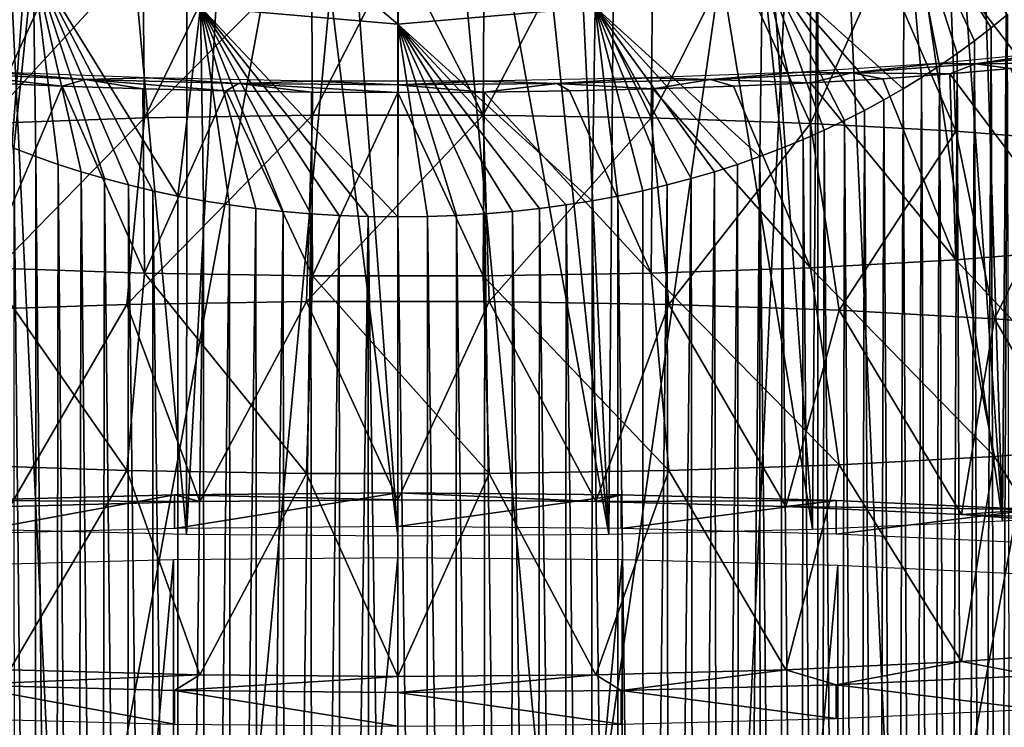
# Model space of a CAD drawing. Header units: millimetres. Extents: x -26 to 26, y -375 to 193.
# Tile 15 of 33: x -8 to 13, y 127 to 142. Entities that reach past the tile are written whole.
import ezdxf

# ---------------------------------------------------------------- set-up
doc = ezdxf.new("R2010")
doc.units = ezdxf.units.MM
doc.header["$LTSCALE"] = 26.699852
for name, color, linetype in [('10', 7, 'CONTINUOUS'), ('11', 7, 'CONTINUOUS'), ('12', 7, 'CONTINUOUS'), ('126', 7, 'CONTINUOUS'), ('127', 7, 'CONTINUOUS'), ('129', 7, 'CONTINUOUS'), ('130', 7, 'CONTINUOUS'), ('131', 7, 'CONTINUOUS'), ('132', 7, 'CONTINUOUS'), ('133', 7, 'CONTINUOUS'), ('14', 7, 'CONTINUOUS'), ('15', 7, 'CONTINUOUS'), ('40', 7, 'CONTINUOUS'), ('41', 7, 'CONTINUOUS'), ('8', 7, 'CONTINUOUS'), ('9', 7, 'CONTINUOUS')]:
    doc.layers.add(name, color=color, linetype=linetype)

msp = doc.modelspace()

# ---------------------------------------------------------------- linework, layer by layer
at = {"layer": '10', "color": 7, "linetype": 'CONTINUOUS', "true_color": 0xa2afbf}
for points in [[(-9.303, 158.629, 149.83), (0.009, 159.175, 149.636), (-7.433, 118.904, 37.02), (-9.303, 158.629, 149.83)], [(-7.433, 118.904, 37.02), (0.009, 159.175, 149.636), (-3.704, 119.503, 37.879), (-7.433, 118.904, 37.02)], [(-3.704, 119.503, 37.879), (0.009, 159.175, 149.636), (0, 119.699, 38.157), (-3.704, 119.503, 37.879)], [(0, 119.699, 38.157), (0.009, 159.175, 149.636), (3.704, 119.503, 37.879), (0, 119.699, 38.157)], [(0.009, 159.175, 149.636), (9.322, 158.627, 149.831), (3.704, 119.503, 37.879), (0.009, 159.175, 149.636)], [(-9.308, 118.445, 36.355), (-9.303, 158.629, 149.83), (-7.433, 118.904, 37.02), (-9.308, 118.445, 36.355)], [(3.704, 119.503, 37.879), (9.322, 158.627, 149.831), (7.433, 118.904, 37.02), (3.704, 119.503, 37.879)], [(7.433, 118.904, 37.02), (9.322, 158.627, 149.831), (9.308, 118.445, 36.355), (7.433, 118.904, 37.02)], [(9.308, 118.445, 36.355), (9.322, 158.627, 149.831), (11.185, 117.874, 35.518), (9.308, 118.445, 36.355)], [(9.322, 158.627, 149.831), (18.462, 157, 150.407), (11.185, 117.874, 35.518), (9.322, 158.627, 149.831)], [(11.185, 117.874, 35.518), (18.462, 157, 150.407), (13.056, 117.188, 34.499), (11.185, 117.874, 35.518)], [(13.056, 117.188, 34.499), (18.462, 157, 150.407), (14.906, 116.387, 33.286), (13.056, 117.188, 34.499)]]:
    msp.add_3dface(points, dxfattribs=at)
at = {"layer": '11', "color": 7, "linetype": 'CONTINUOUS', "true_color": 0xa2afbf}
for points in [[(13.164, 142.286, 155.618), (13.291, 98.067, 30.423), (13.526, 142.584, 155.512), (13.164, 142.286, 155.618)], [(13.291, 98.067, 30.423), (13.631, 98.322, 30.233), (13.526, 142.584, 155.512), (13.291, 98.067, 30.423)], [(12.791, 141.996, 155.72), (12.939, 97.821, 30.614), (13.164, 142.286, 155.618), (12.791, 141.996, 155.72)], [(12.939, 97.821, 30.614), (13.291, 98.067, 30.423), (13.164, 142.286, 155.618), (12.939, 97.821, 30.614)], [(12.41, 141.716, 155.819), (12.578, 97.582, 30.804), (12.791, 141.996, 155.72), (12.41, 141.716, 155.819)], [(12.578, 97.582, 30.804), (12.939, 97.821, 30.614), (12.791, 141.996, 155.72), (12.578, 97.582, 30.804)], [(12.018, 141.444, 155.915), (12.207, 97.352, 30.993), (12.41, 141.716, 155.819), (12.018, 141.444, 155.915)], [(12.207, 97.352, 30.993), (12.578, 97.582, 30.804), (12.41, 141.716, 155.819), (12.207, 97.352, 30.993)], [(11.616, 141.182, 156.008), (11.828, 97.13, 31.177), (12.018, 141.444, 155.915), (11.616, 141.182, 156.008)], [(11.828, 97.13, 31.177), (12.207, 97.352, 30.993), (12.018, 141.444, 155.915), (11.828, 97.13, 31.177)], [(11.205, 140.93, 156.098), (11.441, 96.918, 31.357), (11.616, 141.182, 156.008), (11.205, 140.93, 156.098)], [(11.441, 96.918, 31.357), (11.828, 97.13, 31.177), (11.616, 141.182, 156.008), (11.441, 96.918, 31.357)], [(10.783, 140.686, 156.184), (11.047, 96.714, 31.531), (11.205, 140.93, 156.098), (10.783, 140.686, 156.184)], [(11.047, 96.714, 31.531), (11.441, 96.918, 31.357), (11.205, 140.93, 156.098), (11.047, 96.714, 31.531)], [(10.35, 140.452, 156.267), (10.643, 96.518, 31.703), (10.783, 140.686, 156.184), (10.35, 140.452, 156.267)], [(10.643, 96.518, 31.703), (11.047, 96.714, 31.531), (10.783, 140.686, 156.184), (10.643, 96.518, 31.703)], [(9.908, 140.227, 156.346), (10.231, 96.332, 31.873), (10.35, 140.452, 156.267), (9.908, 140.227, 156.346)], [(10.231, 96.332, 31.873), (10.643, 96.518, 31.703), (10.35, 140.452, 156.267), (10.231, 96.332, 31.873)], [(9.455, 140.013, 156.422), (9.809, 96.154, 32.039), (9.908, 140.227, 156.346), (9.455, 140.013, 156.422)], [(9.809, 96.154, 32.039), (10.231, 96.332, 31.873), (9.908, 140.227, 156.346), (9.809, 96.154, 32.039)], [(8.991, 139.808, 156.495), (9.379, 95.985, 32.201), (9.455, 140.013, 156.422), (8.991, 139.808, 156.495)], [(9.379, 95.985, 32.201), (9.809, 96.154, 32.039), (9.455, 140.013, 156.422), (9.379, 95.985, 32.201)], [(8.517, 139.613, 156.564), (8.941, 95.825, 32.357), (8.991, 139.808, 156.495), (8.517, 139.613, 156.564)], [(8.941, 95.825, 32.357), (9.379, 95.985, 32.201), (8.991, 139.808, 156.495), (8.941, 95.825, 32.357)], [(8.031, 139.429, 156.629), (8.497, 95.674, 32.507), (8.517, 139.613, 156.564), (8.031, 139.429, 156.629)], [(8.497, 95.674, 32.507), (8.941, 95.825, 32.357), (8.517, 139.613, 156.564), (8.497, 95.674, 32.507)], [(7.535, 139.255, 156.691), (7.59, 95.398, 32.782), (8.031, 139.429, 156.629), (7.535, 139.255, 156.691)], [(7.59, 95.398, 32.782), (8.047, 95.531, 32.648), (8.031, 139.429, 156.629), (7.59, 95.398, 32.782)], [(8.047, 95.531, 32.648), (8.497, 95.674, 32.507), (8.031, 139.429, 156.629), (8.047, 95.531, 32.648)], [(7.026, 139.092, 156.748), (7.126, 95.273, 32.911), (7.535, 139.255, 156.691), (7.026, 139.092, 156.748)], [(7.126, 95.273, 32.911), (7.59, 95.398, 32.782), (7.535, 139.255, 156.691), (7.126, 95.273, 32.911)], [(5.975, 138.798, 156.852), (6.016, 95.018, 33.188), (6.506, 138.939, 156.802), (5.975, 138.798, 156.852)], [(6.016, 95.018, 33.188), (6.576, 95.14, 33.054), (6.506, 138.939, 156.802), (6.016, 95.018, 33.188)], [(6.506, 138.939, 156.802), (6.576, 95.14, 33.054), (7.026, 139.092, 156.748), (6.506, 138.939, 156.802)], [(6.576, 95.14, 33.054), (7.126, 95.273, 32.911), (7.026, 139.092, 156.748), (6.576, 95.14, 33.054)], [(5.431, 138.669, 156.898), (5.447, 94.909, 33.311), (5.975, 138.798, 156.852), (5.431, 138.669, 156.898)], [(5.447, 94.909, 33.311), (6.016, 95.018, 33.188), (5.975, 138.798, 156.852), (5.447, 94.909, 33.311)], [(4.312, 138.447, 156.977), (4.871, 94.811, 33.423), (4.877, 138.552, 156.94), (4.312, 138.447, 156.977)], [(4.871, 94.811, 33.423), (5.447, 94.909, 33.311), (4.877, 138.552, 156.94), (4.871, 94.811, 33.423)], [(4.877, 138.552, 156.94), (5.447, 94.909, 33.311), (5.431, 138.669, 156.898), (4.877, 138.552, 156.94)], [(2.544, 138.21, 157.061), (3.101, 94.586, 33.678), (3.146, 138.276, 157.037), (2.544, 138.21, 157.061)], [(3.101, 94.586, 33.678), (3.698, 94.649, 33.606), (3.146, 138.276, 157.037), (3.101, 94.586, 33.678)], [(3.146, 138.276, 157.037), (3.698, 94.649, 33.606), (3.735, 138.355, 157.009), (3.146, 138.276, 157.037)], [(3.698, 94.649, 33.606), (4.288, 94.724, 33.521), (3.735, 138.355, 157.009), (3.698, 94.649, 33.606)], [(3.735, 138.355, 157.009), (4.288, 94.724, 33.521), (4.312, 138.447, 156.977), (3.735, 138.355, 157.009)], [(4.288, 94.724, 33.521), (4.871, 94.811, 33.423), (4.312, 138.447, 156.977), (4.288, 94.724, 33.521)], [(0, 138.089, 157.104), (0.636, 94.45, 33.848), (0.658, 138.096, 157.101), (0, 138.089, 157.104)], [(0, 94.446, 33.86), (0.636, 94.45, 33.848), (0, 138.089, 157.104), (0, 94.446, 33.86)], [(0.636, 94.45, 33.848), (1.264, 94.466, 33.824), (0.658, 138.096, 157.101), (0.636, 94.45, 33.848)], [(0.658, 138.096, 157.101), (1.264, 94.466, 33.824), (1.3, 138.12, 157.093), (0.658, 138.096, 157.101)], [(1.264, 94.466, 33.824), (1.884, 94.494, 33.787), (1.3, 138.12, 157.093), (1.264, 94.466, 33.824)], [(1.3, 138.12, 157.093), (1.884, 94.494, 33.787), (1.929, 138.158, 157.079), (1.3, 138.12, 157.093)], [(1.884, 94.494, 33.787), (2.497, 94.534, 33.739), (1.929, 138.158, 157.079), (1.884, 94.494, 33.787)], [(1.929, 138.158, 157.079), (2.497, 94.534, 33.739), (2.544, 138.21, 157.061), (1.929, 138.158, 157.079)], [(2.497, 94.534, 33.739), (3.101, 94.586, 33.678), (2.544, 138.21, 157.061), (2.497, 94.534, 33.739)]]:
    msp.add_3dface(points, dxfattribs=at)
at = {"layer": '12', "color": 7, "linetype": 'CONTINUOUS', "true_color": 0xa2afbf}
for points in [[(-8.031, 139.429, 156.629), (-8.517, 139.613, 156.564), (-8.053, 95.533, 32.646), (-8.031, 139.429, 156.629)], [(-8.053, 95.533, 32.646), (-8.517, 139.613, 156.564), (-8.504, 95.676, 32.504), (-8.053, 95.533, 32.646)], [(-7.597, 95.4, 32.78), (-8.031, 139.429, 156.629), (-8.053, 95.533, 32.646), (-7.597, 95.4, 32.78)], [(-7.535, 139.255, 156.691), (-8.031, 139.429, 156.629), (-7.597, 95.4, 32.78), (-7.535, 139.255, 156.691)], [(-7.133, 95.275, 32.909), (-7.535, 139.255, 156.691), (-7.597, 95.4, 32.78), (-7.133, 95.275, 32.909)], [(-7.026, 139.092, 156.748), (-7.535, 139.255, 156.691), (-7.133, 95.275, 32.909), (-7.026, 139.092, 156.748)], [(-6.582, 95.141, 33.052), (-7.026, 139.092, 156.748), (-7.133, 95.275, 32.909), (-6.582, 95.141, 33.052)], [(-6.506, 138.939, 156.802), (-7.026, 139.092, 156.748), (-6.582, 95.141, 33.052), (-6.506, 138.939, 156.802)], [(-6.021, 95.019, 33.186), (-6.506, 138.939, 156.802), (-6.582, 95.141, 33.052), (-6.021, 95.019, 33.186)], [(-5.975, 138.798, 156.852), (-6.506, 138.939, 156.802), (-6.021, 95.019, 33.186), (-5.975, 138.798, 156.852)], [(-5.452, 94.909, 33.31), (-5.975, 138.798, 156.852), (-6.021, 95.019, 33.186), (-5.452, 94.909, 33.31)], [(-5.431, 138.669, 156.898), (-5.975, 138.798, 156.852), (-5.452, 94.909, 33.31), (-5.431, 138.669, 156.898)], [(-4.875, 94.811, 33.422), (-5.431, 138.669, 156.898), (-5.452, 94.909, 33.31), (-4.875, 94.811, 33.422)], [(-4.877, 138.552, 156.94), (-5.431, 138.669, 156.898), (-4.875, 94.811, 33.422), (-4.877, 138.552, 156.94)], [(-4.312, 138.447, 156.977), (-4.877, 138.552, 156.94), (-4.875, 94.811, 33.422), (-4.312, 138.447, 156.977)], [(-4.291, 94.725, 33.521), (-4.312, 138.447, 156.977), (-4.875, 94.811, 33.422), (-4.291, 94.725, 33.521)], [(-3.735, 138.355, 157.009), (-4.312, 138.447, 156.977), (-4.291, 94.725, 33.521), (-3.735, 138.355, 157.009)], [(-3.701, 94.65, 33.605), (-3.735, 138.355, 157.009), (-4.291, 94.725, 33.521), (-3.701, 94.65, 33.605)], [(-3.146, 138.276, 157.037), (-3.735, 138.355, 157.009), (-3.701, 94.65, 33.605), (-3.146, 138.276, 157.037)], [(-3.104, 94.586, 33.678), (-3.146, 138.276, 157.037), (-3.701, 94.65, 33.605), (-3.104, 94.586, 33.678)], [(-2.544, 138.21, 157.061), (-3.146, 138.276, 157.037), (-3.104, 94.586, 33.678), (-2.544, 138.21, 157.061)], [(-2.498, 94.534, 33.739), (-2.544, 138.21, 157.061), (-3.104, 94.586, 33.678), (-2.498, 94.534, 33.739)], [(-1.929, 138.158, 157.079), (-2.544, 138.21, 157.061), (-2.498, 94.534, 33.739), (-1.929, 138.158, 157.079)], [(-1.886, 94.494, 33.787), (-1.929, 138.158, 157.079), (-2.498, 94.534, 33.739), (-1.886, 94.494, 33.787)], [(-1.3, 138.12, 157.093), (-1.929, 138.158, 157.079), (-1.886, 94.494, 33.787), (-1.3, 138.12, 157.093)], [(-1.265, 94.466, 33.824), (-1.3, 138.12, 157.093), (-1.886, 94.494, 33.787), (-1.265, 94.466, 33.824)], [(-0.658, 138.096, 157.101), (-1.3, 138.12, 157.093), (-1.265, 94.466, 33.824), (-0.658, 138.096, 157.101)], [(-0.637, 94.45, 33.848), (-0.658, 138.096, 157.101), (-1.265, 94.466, 33.824), (-0.637, 94.45, 33.848)], [(0, 94.446, 33.86), (0, 138.089, 157.104), (-0.658, 138.096, 157.101), (0, 94.446, 33.86)], [(0, 94.446, 33.86), (-0.658, 138.096, 157.101), (-0.637, 94.45, 33.848), (0, 94.446, 33.86)]]:
    msp.add_3dface(points, dxfattribs=at)
at = {"layer": '126', "color": 7, "linetype": 'CONTINUOUS', "true_color": 0xa2afbf}
for points in [[(-5.62, 140.285, -7.555), (-9.154, 140.165, -6.191), (-5.655, 143.964, -4.875), (-5.62, 140.285, -7.555)], [(-5.655, 143.964, -4.875), (-9.154, 140.165, -6.191), (-7.443, 143.904, -4.191), (-5.655, 143.964, -4.875)], [(-3.805, 144.007, -5.369), (-5.62, 140.285, -7.555), (-5.655, 143.964, -4.875), (-3.805, 144.007, -5.369)], [(-1.895, 140.345, -8.248), (-5.62, 140.285, -7.555), (-1.913, 144.033, -5.668), (-1.895, 140.345, -8.248)], [(-1.913, 144.033, -5.668), (-5.62, 140.285, -7.555), (-3.805, 144.007, -5.369), (-1.913, 144.033, -5.668)], [(0, 144.042, -5.768), (-1.895, 140.345, -8.248), (-1.913, 144.033, -5.668), (0, 144.042, -5.768)], [(1.895, 140.345, -8.248), (-1.895, 140.345, -8.248), (0, 144.042, -5.768), (1.895, 140.345, -8.248)], [(1.913, 144.033, -5.668), (1.895, 140.345, -8.248), (0, 144.042, -5.768), (1.913, 144.033, -5.668)], [(3.805, 144.007, -5.369), (1.895, 140.345, -8.248), (1.913, 144.033, -5.668), (3.805, 144.007, -5.369)], [(5.62, 140.285, -7.555), (1.895, 140.345, -8.248), (3.805, 144.007, -5.369), (5.62, 140.285, -7.555)], [(5.655, 143.964, -4.875), (5.62, 140.285, -7.555), (3.805, 144.007, -5.369), (5.655, 143.964, -4.875)], [(7.443, 143.904, -4.191), (5.62, 140.285, -7.555), (5.655, 143.964, -4.875), (7.443, 143.904, -4.191)], [(-7.443, 143.904, -4.191), (-9.154, 140.165, -6.191), (-9.15, 143.828, -3.325), (-7.443, 143.904, -4.191)], [(9.154, 140.165, -6.191), (5.62, 140.285, -7.555), (7.443, 143.904, -4.191), (9.154, 140.165, -6.191)], [(9.15, 143.828, -3.325), (9.154, 140.165, -6.191), (7.443, 143.904, -4.191), (9.15, 143.828, -3.325)], [(10.756, 143.737, -2.286), (9.154, 140.165, -6.191), (9.15, 143.828, -3.325), (10.756, 143.737, -2.286)], [(12.376, 139.991, -4.203), (9.154, 140.165, -6.191), (10.756, 143.737, -2.286), (12.376, 139.991, -4.203)], [(12.245, 143.632, -1.085), (12.376, 139.991, -4.203), (10.756, 143.737, -2.286), (12.245, 143.632, -1.085)], [(15.177, 139.769, -1.66), (12.376, 139.991, -4.203), (12.245, 143.632, -1.085), (15.177, 139.769, -1.66)], [(13.599, 143.514, 0.264), (15.177, 139.769, -1.66), (12.245, 143.632, -1.085), (13.599, 143.514, 0.264)], [(-9.154, 140.165, -6.191), (-5.62, 140.285, -7.555), (-9.787, 136.018, -7.829), (-9.154, 140.165, -6.191)], [(-9.787, 136.018, -7.829), (-5.62, 140.285, -7.555), (-6.009, 136.146, -9.287), (-9.787, 136.018, -7.829)], [(-5.62, 140.285, -7.555), (-1.895, 140.345, -8.248), (-6.009, 136.146, -9.287), (-5.62, 140.285, -7.555)], [(-6.009, 136.146, -9.287), (-1.895, 140.345, -8.248), (-2.026, 136.211, -10.029), (-6.009, 136.146, -9.287)], [(-1.895, 140.345, -8.248), (1.895, 140.345, -8.248), (-2.026, 136.211, -10.029), (-1.895, 140.345, -8.248)], [(-2.026, 136.211, -10.029), (1.895, 140.345, -8.248), (2.026, 136.211, -10.029), (-2.026, 136.211, -10.029)], [(1.895, 140.345, -8.248), (5.62, 140.285, -7.555), (2.026, 136.211, -10.029), (1.895, 140.345, -8.248)], [(2.026, 136.211, -10.029), (5.62, 140.285, -7.555), (6.009, 136.146, -9.287), (2.026, 136.211, -10.029)], [(5.62, 140.285, -7.555), (9.154, 140.165, -6.191), (6.009, 136.146, -9.287), (5.62, 140.285, -7.555)], [(6.009, 136.146, -9.287), (9.154, 140.165, -6.191), (9.787, 136.018, -7.829), (6.009, 136.146, -9.287)], [(9.154, 140.165, -6.191), (12.376, 139.991, -4.203), (9.787, 136.018, -7.829), (9.154, 140.165, -6.191)], [(9.787, 136.018, -7.829), (12.376, 139.991, -4.203), (13.231, 135.832, -5.704), (9.787, 136.018, -7.829)], [(12.376, 139.991, -4.203), (15.177, 139.769, -1.66), (13.231, 135.832, -5.704), (12.376, 139.991, -4.203)], [(13.231, 135.832, -5.704), (15.177, 139.769, -1.66), (16.226, 135.594, -2.985), (13.231, 135.832, -5.704)], [(-9.787, 136.018, -7.829), (-6.009, 136.146, -9.287), (-8.609, 131.667, -9.343), (-9.787, 136.018, -7.829)], [(-8.609, 131.667, -9.343), (-6.009, 136.146, -9.287), (-4.389, 131.778, -10.618), (-8.609, 131.667, -9.343)], [(-6.009, 136.146, -9.287), (-2.026, 136.211, -10.029), (-4.389, 131.778, -10.618), (-6.009, 136.146, -9.287)], [(-4.389, 131.778, -10.618), (-2.026, 136.211, -10.029), (0, 131.816, -11.049), (-4.389, 131.778, -10.618)], [(-2.026, 136.211, -10.029), (2.026, 136.211, -10.029), (0, 131.816, -11.049), (-2.026, 136.211, -10.029)], [(0, 131.816, -11.049), (2.026, 136.211, -10.029), (4.389, 131.778, -10.618), (0, 131.816, -11.049)], [(2.026, 136.211, -10.029), (6.009, 136.146, -9.287), (4.389, 131.778, -10.618), (2.026, 136.211, -10.029)], [(4.389, 131.778, -10.618), (6.009, 136.146, -9.287), (8.609, 131.667, -9.343), (4.389, 131.778, -10.618)], [(6.009, 136.146, -9.287), (9.787, 136.018, -7.829), (8.609, 131.667, -9.343), (6.009, 136.146, -9.287)], [(8.609, 131.667, -9.343), (9.787, 136.018, -7.829), (12.499, 131.486, -7.272), (8.609, 131.667, -9.343)], [(9.787, 136.018, -7.829), (13.231, 135.832, -5.704), (12.499, 131.486, -7.272), (9.787, 136.018, -7.829)], [(12.499, 131.486, -7.272), (13.231, 135.832, -5.704), (15.907, 131.242, -4.485), (12.499, 131.486, -7.272)], [(13.231, 135.832, -5.704), (16.226, 135.594, -2.985), (15.907, 131.242, -4.485), (13.231, 135.832, -5.704)]]:
    msp.add_3dface(points, dxfattribs=at)
at = {"layer": '127', "color": 7, "linetype": 'CONTINUOUS', "true_color": 0xa2afbf}
for points in [[(12.245, 141.262, 26.01), (15.177, 137.357, 25.905), (13.599, 141.38, 24.661), (12.245, 141.262, 26.01)], [(9.15, 141.066, 28.25), (12.376, 137.135, 28.449), (10.756, 141.156, 27.211), (9.15, 141.066, 28.25)], [(10.756, 141.156, 27.211), (12.376, 137.135, 28.449), (12.245, 141.262, 26.01), (10.756, 141.156, 27.211)], [(12.376, 137.135, 28.449), (15.177, 137.357, 25.905), (12.245, 141.262, 26.01), (12.376, 137.135, 28.449)], [(-9.15, 141.066, 28.25), (-9.154, 136.961, 30.436), (-7.443, 140.99, 29.116), (-9.15, 141.066, 28.25)], [(-9.154, 136.961, 30.436), (-5.62, 136.842, 31.8), (-7.443, 140.99, 29.116), (-9.154, 136.961, 30.436)], [(-7.443, 140.99, 29.116), (-5.62, 136.842, 31.8), (-5.655, 140.93, 29.8), (-7.443, 140.99, 29.116)], [(-5.655, 140.93, 29.8), (-5.62, 136.842, 31.8), (-3.805, 140.887, 30.294), (-5.655, 140.93, 29.8)], [(-5.62, 136.842, 31.8), (-1.895, 136.781, 32.494), (-3.805, 140.887, 30.294), (-5.62, 136.842, 31.8)], [(-3.805, 140.887, 30.294), (-1.895, 136.781, 32.494), (-1.913, 140.861, 30.593), (-3.805, 140.887, 30.294)], [(1.913, 140.861, 30.593), (5.62, 136.842, 31.8), (3.805, 140.887, 30.294), (1.913, 140.861, 30.593)], [(3.805, 140.887, 30.294), (5.62, 136.842, 31.8), (5.655, 140.93, 29.8), (3.805, 140.887, 30.294)], [(5.62, 136.842, 31.8), (9.154, 136.961, 30.436), (5.655, 140.93, 29.8), (5.62, 136.842, 31.8)], [(5.655, 140.93, 29.8), (9.154, 136.961, 30.436), (7.443, 140.99, 29.116), (5.655, 140.93, 29.8)], [(7.443, 140.99, 29.116), (9.154, 136.961, 30.436), (9.15, 141.066, 28.25), (7.443, 140.99, 29.116)], [(9.154, 136.961, 30.436), (12.376, 137.135, 28.449), (9.15, 141.066, 28.25), (9.154, 136.961, 30.436)], [(-1.913, 140.861, 30.593), (-1.895, 136.781, 32.494), (0, 140.852, 30.693), (-1.913, 140.861, 30.593)], [(-1.895, 136.781, 32.494), (1.895, 136.781, 32.494), (0, 140.852, 30.693), (-1.895, 136.781, 32.494)], [(0, 140.852, 30.693), (1.895, 136.781, 32.494), (1.913, 140.861, 30.593), (0, 140.852, 30.693)], [(1.895, 136.781, 32.494), (5.62, 136.842, 31.8), (1.913, 140.861, 30.593), (1.895, 136.781, 32.494)], [(12.376, 137.135, 28.449), (16.226, 133.016, 26.485), (15.177, 137.357, 25.905), (12.376, 137.135, 28.449)], [(-9.787, 132.592, 31.33), (-6.009, 132.465, 32.788), (-9.154, 136.961, 30.436), (-9.787, 132.592, 31.33)], [(-9.154, 136.961, 30.436), (-6.009, 132.465, 32.788), (-5.62, 136.842, 31.8), (-9.154, 136.961, 30.436)], [(5.62, 136.842, 31.8), (9.787, 132.592, 31.33), (9.154, 136.961, 30.436), (5.62, 136.842, 31.8)], [(9.154, 136.961, 30.436), (13.231, 132.778, 29.205), (12.376, 137.135, 28.449), (9.154, 136.961, 30.436)], [(9.787, 132.592, 31.33), (13.231, 132.778, 29.205), (9.154, 136.961, 30.436), (9.787, 132.592, 31.33)], [(13.231, 132.778, 29.205), (16.226, 133.016, 26.485), (12.376, 137.135, 28.449), (13.231, 132.778, 29.205)], [(-6.009, 132.465, 32.788), (-2.026, 132.4, 33.529), (-5.62, 136.842, 31.8), (-6.009, 132.465, 32.788)], [(-5.62, 136.842, 31.8), (-2.026, 132.4, 33.529), (-1.895, 136.781, 32.494), (-5.62, 136.842, 31.8)], [(-2.026, 132.4, 33.529), (2.026, 132.4, 33.529), (-1.895, 136.781, 32.494), (-2.026, 132.4, 33.529)], [(-1.895, 136.781, 32.494), (2.026, 132.4, 33.529), (1.895, 136.781, 32.494), (-1.895, 136.781, 32.494)], [(1.895, 136.781, 32.494), (6.009, 132.465, 32.788), (5.62, 136.842, 31.8), (1.895, 136.781, 32.494)], [(2.026, 132.4, 33.529), (6.009, 132.465, 32.788), (1.895, 136.781, 32.494), (2.026, 132.4, 33.529)], [(6.009, 132.465, 32.788), (9.787, 132.592, 31.33), (5.62, 136.842, 31.8), (6.009, 132.465, 32.788)], [(13.231, 132.778, 29.205), (15.907, 128.469, 27.206), (16.226, 133.016, 26.485), (13.231, 132.778, 29.205)], [(-9.787, 132.592, 31.33), (-8.609, 128.044, 32.065), (-6.009, 132.465, 32.788), (-9.787, 132.592, 31.33)], [(6.009, 132.465, 32.788), (8.609, 128.044, 32.065), (9.787, 132.592, 31.33), (6.009, 132.465, 32.788)], [(8.609, 128.044, 32.065), (12.499, 128.225, 29.994), (9.787, 132.592, 31.33), (8.609, 128.044, 32.065)], [(9.787, 132.592, 31.33), (12.499, 128.225, 29.994), (13.231, 132.778, 29.205), (9.787, 132.592, 31.33)], [(12.499, 128.225, 29.994), (15.907, 128.469, 27.206), (13.231, 132.778, 29.205), (12.499, 128.225, 29.994)], [(-8.609, 128.044, 32.065), (-4.389, 127.932, 33.34), (-6.009, 132.465, 32.788), (-8.609, 128.044, 32.065)], [(-6.009, 132.465, 32.788), (-4.389, 127.932, 33.34), (-2.026, 132.4, 33.529), (-6.009, 132.465, 32.788)], [(-4.389, 127.932, 33.34), (0, 127.895, 33.771), (-2.026, 132.4, 33.529), (-4.389, 127.932, 33.34)], [(-2.026, 132.4, 33.529), (0, 127.895, 33.771), (2.026, 132.4, 33.529), (-2.026, 132.4, 33.529)], [(0, 127.895, 33.771), (4.389, 127.932, 33.34), (2.026, 132.4, 33.529), (0, 127.895, 33.771)], [(2.026, 132.4, 33.529), (4.389, 127.932, 33.34), (6.009, 132.465, 32.788), (2.026, 132.4, 33.529)], [(4.389, 127.932, 33.34), (8.609, 128.044, 32.065), (6.009, 132.465, 32.788), (4.389, 127.932, 33.34)]]:
    msp.add_3dface(points, dxfattribs=at)
at = {"layer": '129', "color": 7, "linetype": 'CONTINUOUS', "true_color": 0xa2afbf}
for points in [[(11.973, 141.496, 25.727), (12.814, 141.483, 25.241), (14.476, 141.738, 22.958), (11.973, 141.496, 25.727)], [(12.814, 141.483, 25.241), (15.068, 141.722, 22.505), (14.476, 141.738, 22.958), (12.814, 141.483, 25.241)], [(12.814, 141.483, 25.241), (14.805, 141.509, 23.178), (15.068, 141.722, 22.505), (12.814, 141.483, 25.241)], [(-10.068, 141.287, 27.486), (-6.935, 141.141, 29.154), (-8.947, 141.305, 27.918), (-10.068, 141.287, 27.486)], [(-8.947, 141.305, 27.918), (-6.935, 141.141, 29.154), (-5.529, 141.172, 29.433), (-8.947, 141.305, 27.918)], [(5.529, 141.172, 29.433), (6.935, 141.141, 29.154), (8.947, 141.305, 27.918), (5.529, 141.172, 29.433)], [(6.935, 141.141, 29.154), (10.068, 141.287, 27.486), (8.947, 141.305, 27.918), (6.935, 141.141, 29.154)], [(8.947, 141.305, 27.918), (10.068, 141.287, 27.486), (11.973, 141.496, 25.727), (8.947, 141.305, 27.918)], [(10.068, 141.287, 27.486), (12.814, 141.483, 25.241), (11.973, 141.496, 25.727), (10.068, 141.287, 27.486)], [(10.068, 141.287, 27.486), (12.245, 141.262, 26.01), (12.814, 141.483, 25.241), (10.068, 141.287, 27.486)], [(12.245, 141.262, 26.01), (13.599, 141.38, 24.661), (12.814, 141.483, 25.241), (12.245, 141.262, 26.01)], [(13.599, 141.38, 24.661), (14.805, 141.509, 23.178), (12.814, 141.483, 25.241), (13.599, 141.38, 24.661)], [(-9.15, 141.066, 28.25), (-7.443, 140.99, 29.116), (-10.068, 141.287, 27.486), (-9.15, 141.066, 28.25)], [(-10.068, 141.287, 27.486), (-7.443, 140.99, 29.116), (-6.935, 141.141, 29.154), (-10.068, 141.287, 27.486)], [(-7.443, 140.99, 29.116), (-5.655, 140.93, 29.8), (-6.935, 141.141, 29.154), (-7.443, 140.99, 29.116)], [(-6.935, 141.141, 29.154), (-3.535, 141.051, 30.182), (-5.529, 141.172, 29.433), (-6.935, 141.141, 29.154)], [(-5.655, 140.93, 29.8), (-3.805, 140.887, 30.294), (-6.935, 141.141, 29.154), (-5.655, 140.93, 29.8)], [(-6.935, 141.141, 29.154), (-3.805, 140.887, 30.294), (-3.535, 141.051, 30.182), (-6.935, 141.141, 29.154)], [(-5.529, 141.172, 29.433), (-3.535, 141.051, 30.182), (-1.87, 141.104, 30.208), (-5.529, 141.172, 29.433)], [(-3.535, 141.051, 30.182), (0, 141.021, 30.529), (-1.87, 141.104, 30.208), (-3.535, 141.051, 30.182)], [(-1.87, 141.104, 30.208), (0, 141.021, 30.529), (1.87, 141.104, 30.208), (-1.87, 141.104, 30.208)], [(0, 141.021, 30.529), (3.535, 141.051, 30.182), (1.87, 141.104, 30.208), (0, 141.021, 30.529)], [(1.87, 141.104, 30.208), (3.535, 141.051, 30.182), (5.529, 141.172, 29.433), (1.87, 141.104, 30.208)], [(3.535, 141.051, 30.182), (6.935, 141.141, 29.154), (5.529, 141.172, 29.433), (3.535, 141.051, 30.182)], [(3.535, 141.051, 30.182), (5.655, 140.93, 29.8), (6.935, 141.141, 29.154), (3.535, 141.051, 30.182)], [(5.655, 140.93, 29.8), (7.443, 140.99, 29.116), (6.935, 141.141, 29.154), (5.655, 140.93, 29.8)], [(6.935, 141.141, 29.154), (9.15, 141.066, 28.25), (10.068, 141.287, 27.486), (6.935, 141.141, 29.154)], [(7.443, 140.99, 29.116), (9.15, 141.066, 28.25), (6.935, 141.141, 29.154), (7.443, 140.99, 29.116)], [(9.15, 141.066, 28.25), (10.756, 141.156, 27.211), (10.068, 141.287, 27.486), (9.15, 141.066, 28.25)], [(10.756, 141.156, 27.211), (12.245, 141.262, 26.01), (10.068, 141.287, 27.486), (10.756, 141.156, 27.211)], [(-3.805, 140.887, 30.294), (-1.913, 140.861, 30.593), (-3.535, 141.051, 30.182), (-3.805, 140.887, 30.294)], [(-1.913, 140.861, 30.593), (0, 140.852, 30.693), (-3.535, 141.051, 30.182), (-1.913, 140.861, 30.593)], [(-3.535, 141.051, 30.182), (0, 140.852, 30.693), (0, 141.021, 30.529), (-3.535, 141.051, 30.182)], [(0, 141.021, 30.529), (1.913, 140.861, 30.593), (3.535, 141.051, 30.182), (0, 141.021, 30.529)], [(0, 140.852, 30.693), (1.913, 140.861, 30.593), (0, 141.021, 30.529), (0, 140.852, 30.693)], [(1.913, 140.861, 30.593), (3.805, 140.887, 30.294), (3.535, 141.051, 30.182), (1.913, 140.861, 30.593)], [(3.805, 140.887, 30.294), (5.655, 140.93, 29.8), (3.535, 141.051, 30.182), (3.805, 140.887, 30.294)]]:
    msp.add_3dface(points, dxfattribs=at)
at = {"layer": '130', "color": 7, "linetype": 'CONTINUOUS', "true_color": 0xa2afbf}
for points in [[(-9.72, 131.8, -12.025), (-4.955, 131.926, -13.465), (-9.72, 131.052, -12.091), (-9.72, 131.8, -12.025)], [(-9.72, 131.052, -12.091), (-4.955, 131.926, -13.465), (-4.955, 131.178, -13.53), (-9.72, 131.052, -12.091)], [(-4.955, 131.926, -13.465), (0, 131.968, -13.951), (-4.955, 131.178, -13.53), (-4.955, 131.926, -13.465)], [(-4.955, 131.178, -13.53), (0, 131.968, -13.951), (0, 131.221, -14.017), (-4.955, 131.178, -13.53)], [(0, 131.968, -13.951), (4.955, 131.926, -13.465), (0, 131.221, -14.017), (0, 131.968, -13.951)], [(0, 131.221, -14.017), (4.955, 131.926, -13.465), (4.955, 131.178, -13.53), (0, 131.221, -14.017)], [(4.955, 131.926, -13.465), (9.72, 131.8, -12.025), (4.955, 131.178, -13.53), (4.955, 131.926, -13.465)], [(4.955, 131.178, -13.53), (9.72, 131.8, -12.025), (9.72, 131.052, -12.091), (4.955, 131.178, -13.53)], [(9.72, 131.8, -12.025), (14.111, 131.595, -9.687), (9.72, 131.052, -12.091), (9.72, 131.8, -12.025)], [(9.72, 131.052, -12.091), (14.111, 131.595, -9.687), (14.111, 130.848, -9.752), (9.72, 131.052, -12.091)]]:
    msp.add_3dface(points, dxfattribs=at)
at = {"layer": '131', "color": 7, "linetype": 'CONTINUOUS', "true_color": 0xa2afbf}
for points in [[(-4.389, 131.778, -10.618), (-4.955, 131.926, -13.465), (-9.72, 131.8, -12.025), (-4.389, 131.778, -10.618)], [(0, 131.816, -11.049), (0, 131.968, -13.951), (-4.955, 131.926, -13.465), (0, 131.816, -11.049)], [(-4.389, 131.778, -10.618), (0, 131.816, -11.049), (-4.955, 131.926, -13.465), (-4.389, 131.778, -10.618)], [(0, 131.816, -11.049), (4.389, 131.778, -10.618), (0, 131.968, -13.951), (0, 131.816, -11.049)], [(4.389, 131.778, -10.618), (4.955, 131.926, -13.465), (0, 131.968, -13.951), (4.389, 131.778, -10.618)], [(4.389, 131.778, -10.618), (9.72, 131.8, -12.025), (4.955, 131.926, -13.465), (4.389, 131.778, -10.618)], [(-8.609, 131.667, -9.343), (-4.389, 131.778, -10.618), (-9.72, 131.8, -12.025), (-8.609, 131.667, -9.343)], [(4.389, 131.778, -10.618), (8.609, 131.667, -9.343), (9.72, 131.8, -12.025), (4.389, 131.778, -10.618)], [(8.609, 131.667, -9.343), (14.111, 131.595, -9.687), (9.72, 131.8, -12.025), (8.609, 131.667, -9.343)], [(8.609, 131.667, -9.343), (12.499, 131.486, -7.272), (14.111, 131.595, -9.687), (8.609, 131.667, -9.343)], [(12.499, 131.486, -7.272), (17.961, 131.32, -6.54), (14.111, 131.595, -9.687), (12.499, 131.486, -7.272)], [(12.499, 131.486, -7.272), (15.907, 131.242, -4.485), (17.961, 131.32, -6.54), (12.499, 131.486, -7.272)]]:
    msp.add_3dface(points, dxfattribs=at)
at = {"layer": '132', "color": 7, "linetype": 'CONTINUOUS', "true_color": 0xa2afbf}
for points in [[(14.113, 127.914, 32.39), (9.721, 127.709, 34.729), (14.111, 127.167, 32.326), (14.113, 127.914, 32.39)], [(-4.955, 127.583, 36.169), (-9.72, 127.709, 34.729), (-4.955, 126.836, 36.104), (-4.955, 127.583, 36.169)], [(-4.955, 126.836, 36.104), (-9.72, 127.709, 34.729), (-9.72, 126.962, 34.664), (-4.955, 126.836, 36.104)], [(0.001, 127.541, 36.655), (-4.955, 127.583, 36.169), (0, 126.793, 36.59), (0.001, 127.541, 36.655)], [(0, 126.793, 36.59), (-4.955, 127.583, 36.169), (-4.955, 126.836, 36.104), (0, 126.793, 36.59)], [(4.955, 126.836, 36.104), (0.001, 127.541, 36.655), (0, 126.793, 36.59), (4.955, 126.836, 36.104)], [(4.956, 127.583, 36.169), (0.001, 127.541, 36.655), (4.955, 126.836, 36.104), (4.956, 127.583, 36.169)], [(9.72, 126.962, 34.664), (4.956, 127.583, 36.169), (4.955, 126.836, 36.104), (9.72, 126.962, 34.664)], [(9.721, 127.709, 34.729), (4.956, 127.583, 36.169), (9.72, 126.962, 34.664), (9.721, 127.709, 34.729)], [(14.111, 127.167, 32.326), (9.721, 127.709, 34.729), (9.72, 126.962, 34.664), (14.111, 127.167, 32.326)]]:
    msp.add_3dface(points, dxfattribs=at)
at = {"layer": '133', "color": 7, "linetype": 'CONTINUOUS', "true_color": 0xa2afbf}
for points in [[(15.907, 128.469, 27.206), (12.499, 128.225, 29.994), (14.113, 127.914, 32.39), (15.907, 128.469, 27.206)], [(12.499, 128.225, 29.994), (8.609, 128.044, 32.065), (9.721, 127.709, 34.729), (12.499, 128.225, 29.994)], [(12.499, 128.225, 29.994), (9.721, 127.709, 34.729), (14.113, 127.914, 32.39), (12.499, 128.225, 29.994)], [(-4.389, 127.932, 33.34), (-8.609, 128.044, 32.065), (-9.72, 127.709, 34.729), (-4.389, 127.932, 33.34)], [(8.609, 128.044, 32.065), (4.389, 127.932, 33.34), (4.956, 127.583, 36.169), (8.609, 128.044, 32.065)], [(8.609, 128.044, 32.065), (4.956, 127.583, 36.169), (9.721, 127.709, 34.729), (8.609, 128.044, 32.065)], [(-4.389, 127.932, 33.34), (-9.72, 127.709, 34.729), (-4.955, 127.583, 36.169), (-4.389, 127.932, 33.34)], [(0, 127.895, 33.771), (-4.389, 127.932, 33.34), (-4.955, 127.583, 36.169), (0, 127.895, 33.771)], [(0, 127.895, 33.771), (-4.955, 127.583, 36.169), (0.001, 127.541, 36.655), (0, 127.895, 33.771)], [(4.389, 127.932, 33.34), (0, 127.895, 33.771), (0.001, 127.541, 36.655), (4.389, 127.932, 33.34)], [(4.389, 127.932, 33.34), (0.001, 127.541, 36.655), (4.956, 127.583, 36.169), (4.389, 127.932, 33.34)]]:
    msp.add_3dface(points, dxfattribs=at)
at = {"layer": '14', "color": 7, "linetype": 'CONTINUOUS', "true_color": 0xa2afbf}
for points in [[(-4.374, 142.744, 170.579), (0, 142.367, 170.683), (-4.374, 146.068, 184.466), (-4.374, 142.744, 170.579)], [(0, 142.367, 170.683), (0, 143.176, 173.695), (-4.374, 146.068, 184.466), (0, 142.367, 170.683)], [(-11.254, 145.301, 169.871), (-8.517, 139.613, 156.564), (-8.088, 143.758, 170.298), (-11.254, 145.301, 169.871)], [(-8.517, 139.613, 156.564), (-8.031, 139.429, 156.629), (-8.088, 143.758, 170.298), (-8.517, 139.613, 156.564)], [(-8.031, 139.429, 156.629), (-7.535, 139.255, 156.691), (-8.088, 143.758, 170.298), (-8.031, 139.429, 156.629)], [(-7.535, 139.255, 156.691), (-7.026, 139.092, 156.748), (-8.088, 143.758, 170.298), (-7.535, 139.255, 156.691)], [(-7.026, 139.092, 156.748), (-6.506, 138.939, 156.802), (-8.088, 143.758, 170.298), (-7.026, 139.092, 156.748)], [(-6.506, 138.939, 156.802), (-5.975, 138.798, 156.852), (-8.088, 143.758, 170.298), (-6.506, 138.939, 156.802)], [(-5.975, 138.798, 156.852), (-5.431, 138.669, 156.898), (-8.088, 143.758, 170.298), (-5.975, 138.798, 156.852)], [(-5.431, 138.669, 156.898), (-4.877, 138.552, 156.94), (-8.088, 143.758, 170.298), (-5.431, 138.669, 156.898)], [(-8.088, 143.758, 170.298), (-4.877, 138.552, 156.94), (-4.374, 142.744, 170.579), (-8.088, 143.758, 170.298)], [(-4.877, 138.552, 156.94), (-4.312, 138.447, 156.977), (-4.374, 142.744, 170.579), (-4.877, 138.552, 156.94)], [(-0.658, 138.096, 157.101), (0, 138.089, 157.104), (-4.374, 142.744, 170.579), (-0.658, 138.096, 157.101)], [(-4.374, 142.744, 170.579), (0, 138.089, 157.104), (0, 142.367, 170.683), (-4.374, 142.744, 170.579)], [(-4.312, 138.447, 156.977), (-3.735, 138.355, 157.009), (-4.374, 142.744, 170.579), (-4.312, 138.447, 156.977)], [(-3.735, 138.355, 157.009), (-3.146, 138.276, 157.037), (-4.374, 142.744, 170.579), (-3.735, 138.355, 157.009)], [(-3.146, 138.276, 157.037), (-2.544, 138.21, 157.061), (-4.374, 142.744, 170.579), (-3.146, 138.276, 157.037)], [(-2.544, 138.21, 157.061), (-1.929, 138.158, 157.079), (-4.374, 142.744, 170.579), (-2.544, 138.21, 157.061)], [(-1.929, 138.158, 157.079), (-1.3, 138.12, 157.093), (-4.374, 142.744, 170.579), (-1.929, 138.158, 157.079)], [(-1.3, 138.12, 157.093), (-0.658, 138.096, 157.101), (-4.374, 142.744, 170.579), (-1.3, 138.12, 157.093)]]:
    msp.add_3dface(points, dxfattribs=at)
at = {"layer": '15', "color": 7, "linetype": 'CONTINUOUS', "true_color": 0xa2afbf}
for points in [[(11.205, 140.93, 156.098), (11.254, 145.301, 169.871), (8.088, 143.758, 170.298), (11.205, 140.93, 156.098)], [(11.205, 140.93, 156.098), (11.616, 141.182, 156.008), (11.254, 145.301, 169.871), (11.205, 140.93, 156.098)], [(11.616, 141.182, 156.008), (12.018, 141.444, 155.915), (11.254, 145.301, 169.871), (11.616, 141.182, 156.008)], [(12.018, 141.444, 155.915), (12.41, 141.716, 155.819), (11.254, 145.301, 169.871), (12.018, 141.444, 155.915)], [(12.41, 141.716, 155.819), (12.791, 141.996, 155.72), (11.254, 145.301, 169.871), (12.41, 141.716, 155.819)], [(12.791, 141.996, 155.72), (13.164, 142.286, 155.618), (11.254, 145.301, 169.871), (12.791, 141.996, 155.72)], [(13.164, 142.286, 155.618), (13.526, 142.584, 155.512), (11.254, 145.301, 169.871), (13.164, 142.286, 155.618)], [(8.031, 139.429, 156.629), (8.088, 143.758, 170.298), (4.374, 142.744, 170.579), (8.031, 139.429, 156.629)], [(8.031, 139.429, 156.629), (8.517, 139.613, 156.564), (8.088, 143.758, 170.298), (8.031, 139.429, 156.629)], [(8.517, 139.613, 156.564), (8.991, 139.808, 156.495), (8.088, 143.758, 170.298), (8.517, 139.613, 156.564)], [(8.991, 139.808, 156.495), (9.455, 140.013, 156.422), (8.088, 143.758, 170.298), (8.991, 139.808, 156.495)], [(9.455, 140.013, 156.422), (9.908, 140.227, 156.346), (8.088, 143.758, 170.298), (9.455, 140.013, 156.422)], [(9.908, 140.227, 156.346), (10.35, 140.452, 156.267), (8.088, 143.758, 170.298), (9.908, 140.227, 156.346)], [(10.35, 140.452, 156.267), (10.783, 140.686, 156.184), (8.088, 143.758, 170.298), (10.35, 140.452, 156.267)], [(10.783, 140.686, 156.184), (11.205, 140.93, 156.098), (8.088, 143.758, 170.298), (10.783, 140.686, 156.184)], [(0, 143.176, 173.695), (0, 142.367, 170.683), (4.374, 142.744, 170.579), (0, 143.176, 173.695)], [(0, 142.367, 170.683), (4.312, 138.447, 156.977), (4.374, 142.744, 170.579), (0, 142.367, 170.683)], [(4.312, 138.447, 156.977), (4.877, 138.552, 156.94), (4.374, 142.744, 170.579), (4.312, 138.447, 156.977)], [(4.877, 138.552, 156.94), (5.431, 138.669, 156.898), (4.374, 142.744, 170.579), (4.877, 138.552, 156.94)], [(5.431, 138.669, 156.898), (5.975, 138.798, 156.852), (4.374, 142.744, 170.579), (5.431, 138.669, 156.898)], [(5.975, 138.798, 156.852), (6.506, 138.939, 156.802), (4.374, 142.744, 170.579), (5.975, 138.798, 156.852)], [(6.506, 138.939, 156.802), (7.026, 139.092, 156.748), (4.374, 142.744, 170.579), (6.506, 138.939, 156.802)], [(7.026, 139.092, 156.748), (7.535, 139.255, 156.691), (4.374, 142.744, 170.579), (7.026, 139.092, 156.748)], [(7.535, 139.255, 156.691), (8.031, 139.429, 156.629), (4.374, 142.744, 170.579), (7.535, 139.255, 156.691)], [(0, 138.089, 157.104), (0.658, 138.096, 157.101), (0, 142.367, 170.683), (0, 138.089, 157.104)], [(0.658, 138.096, 157.101), (1.3, 138.12, 157.093), (0, 142.367, 170.683), (0.658, 138.096, 157.101)], [(1.3, 138.12, 157.093), (1.929, 138.158, 157.079), (0, 142.367, 170.683), (1.3, 138.12, 157.093)], [(1.929, 138.158, 157.079), (2.544, 138.21, 157.061), (0, 142.367, 170.683), (1.929, 138.158, 157.079)], [(2.544, 138.21, 157.061), (3.146, 138.276, 157.037), (0, 142.367, 170.683), (2.544, 138.21, 157.061)], [(3.146, 138.276, 157.037), (3.735, 138.355, 157.009), (0, 142.367, 170.683), (3.146, 138.276, 157.037)], [(3.735, 138.355, 157.009), (4.312, 138.447, 156.977), (0, 142.367, 170.683), (3.735, 138.355, 157.009)]]:
    msp.add_3dface(points, dxfattribs=at)
at = {"layer": '40', "color": 7, "linetype": 'CONTINUOUS', "true_color": 0xa2afbf}
for points in [[(13.635, 161.25, 35.051), (12.472, 160.491, 35.718), (13.41, 131.346, 33.263), (13.635, 161.25, 35.051)], [(17.163, 131.593, 30.444), (13.635, 161.25, 35.051), (13.41, 131.346, 33.263), (17.163, 131.593, 30.444)], [(12.472, 160.491, 35.718), (11.405, 159.876, 36.261), (13.41, 131.346, 33.263), (12.472, 160.491, 35.718)], [(11.405, 159.876, 36.261), (9.413, 158.907, 37.114), (13.41, 131.346, 33.263), (11.405, 159.876, 36.261)], [(9.413, 158.907, 37.114), (7.275, 158.091, 37.819), (9.201, 131.164, 35.347), (9.413, 158.907, 37.114)], [(13.41, 131.346, 33.263), (9.413, 158.907, 37.114), (9.201, 131.164, 35.347), (13.41, 131.346, 33.263)], [(7.275, 158.091, 37.819), (4.892, 157.421, 38.374), (9.201, 131.164, 35.347), (7.275, 158.091, 37.819)], [(4.892, 157.421, 38.374), (3.417, 157.128, 38.604), (4.68, 131.052, 36.627), (4.892, 157.421, 38.374)], [(9.201, 131.164, 35.347), (4.892, 157.421, 38.374), (4.68, 131.052, 36.627), (9.201, 131.164, 35.347)], [(3.417, 157.128, 38.604), (1.948, 156.934, 38.75), (4.68, 131.052, 36.627), (3.417, 157.128, 38.604)], [(1.948, 156.934, 38.75), (0, 156.84, 38.819), (4.68, 131.052, 36.627), (1.948, 156.934, 38.75)], [(4.68, 131.052, 36.627), (0, 156.84, 38.819), (0, 131.014, 37.059), (4.68, 131.052, 36.627)]]:
    msp.add_3dface(points, dxfattribs=at)
at = {"layer": '41', "color": 7, "linetype": 'CONTINUOUS', "true_color": 0xa2afbf}
for points in [[(-9.343, 158.877, 37.14), (-9.208, 131.164, 35.345), (-7.179, 158.059, 37.846), (-9.343, 158.877, 37.14)], [(-9.208, 131.164, 35.345), (-4.685, 131.052, 36.626), (-7.179, 158.059, 37.846), (-9.208, 131.164, 35.345)], [(-7.179, 158.059, 37.846), (-4.685, 131.052, 36.626), (-4.665, 157.37, 38.415), (-7.179, 158.059, 37.846)], [(-4.665, 157.37, 38.415), (-4.685, 131.052, 36.626), (-3.233, 157.098, 38.627), (-4.665, 157.37, 38.415)], [(-4.685, 131.052, 36.626), (0, 131.014, 37.059), (-3.233, 157.098, 38.627), (-4.685, 131.052, 36.626)], [(-3.233, 157.098, 38.627), (0, 131.014, 37.059), (-1.905, 156.93, 38.753), (-3.233, 157.098, 38.627)], [(0, 131.014, 37.059), (0, 156.84, 38.819), (-1.905, 156.93, 38.753), (0, 131.014, 37.059)]]:
    msp.add_3dface(points, dxfattribs=at)
at = {"layer": '8', "color": 7, "linetype": 'CONTINUOUS', "true_color": 0xa2afbf}
for points in [[(0, 130.532, -14.177), (4.975, 130.49, -13.689), (0, 77.634, -18.805), (0, 130.532, -14.177)], [(0, 77.634, -18.805), (4.975, 130.49, -13.689), (4.975, 77.592, -18.317), (0, 77.634, -18.805)], [(4.975, 130.49, -13.689), (9.758, 130.363, -12.244), (4.975, 77.592, -18.317), (4.975, 130.49, -13.689)], [(4.975, 77.592, -18.317), (9.758, 130.363, -12.244), (9.758, 77.465, -16.872), (4.975, 77.592, -18.317)], [(9.758, 130.363, -12.244), (14.167, 130.158, -9.896), (9.758, 77.465, -16.872), (9.758, 130.363, -12.244)], [(9.758, 77.465, -16.872), (14.167, 130.158, -9.896), (14.167, 77.26, -14.524), (9.758, 77.465, -16.872)]]:
    msp.add_3dface(points, dxfattribs=at)
at = {"layer": '9', "color": 7, "linetype": 'CONTINUOUS', "true_color": 0xa2afbf}
for points in [[(-4.975, 77.592, -18.317), (-9.758, 77.465, -16.872), (-4.975, 130.49, -13.689), (-4.975, 77.592, -18.317)], [(-4.975, 130.49, -13.689), (-9.758, 77.465, -16.872), (-9.758, 130.363, -12.244), (-4.975, 130.49, -13.689)], [(0, 130.532, -14.177), (0, 77.634, -18.805), (-4.975, 77.592, -18.317), (0, 130.532, -14.177)], [(0, 130.532, -14.177), (-4.975, 77.592, -18.317), (-4.975, 130.49, -13.689), (0, 130.532, -14.177)]]:
    msp.add_3dface(points, dxfattribs=at)

doc.saveas('drawing.dxf')
